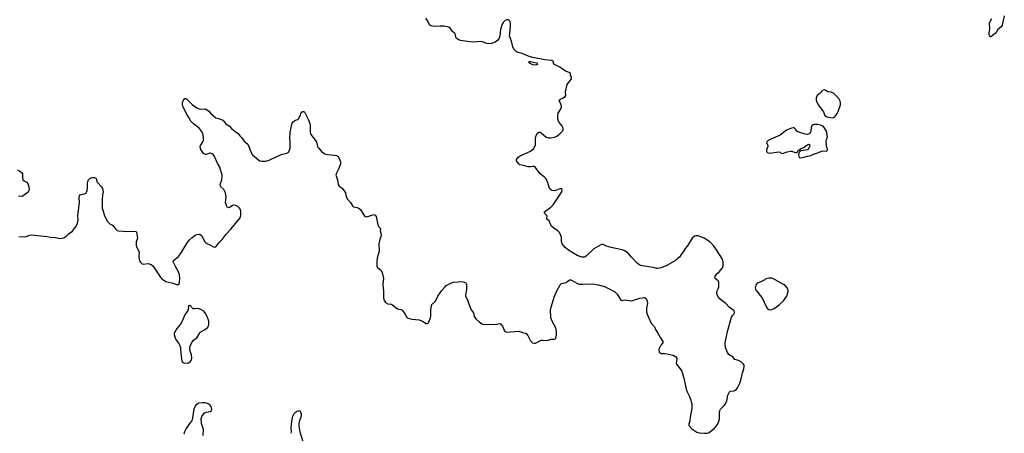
# Model space of a CAD drawing. Header units: inches. Extents: x 1933542 to 2138349, y 524876 to 666658.
# Tile 31 of 81: x 1995429 to 2012005, y 605206 to 612162. Entities that reach past the tile are written whole.
import ezdxf

# ---------------------------------------------------------------- set-up
doc = ezdxf.new("R2010")
doc.units = ezdxf.units.IN
doc.header["$MEASUREMENT"] = 0
for name, color, linetype in [('B9690', 7, 'Continuous'), ('B9691', 7, 'Continuous'), ('C0600', 7, 'Continuous'), ('C0601', 7, 'Continuous'), ('C0611', 7, 'Continuous')]:
    doc.layers.add(name, color=color, linetype=linetype)

msp = doc.modelspace()

# ---------------------------------------------------------------- linework, layer by layer
at = {"layer": 'B9690', "color": 6, "elevation": 400}
for points in [[(1995417, 608517), (1995510, 608511), (1995542, 608518), (1995590, 608538), (1995630, 608542), (1995890, 608517), (1995945, 608505), (1996030, 608499), (1996110, 608483), (1996170, 608492), (1996210, 608520), (1996250, 608562), (1996310, 608601), (1996369, 608671), (1996390, 608710), (1996402, 608738), (1996411, 608789), (1996407, 608870), (1996434, 609090), (1996432, 609170), (1996438, 609202), (1996450, 609219), (1996530, 609241), (1996547, 609253), (1996556, 609264), (1996567, 609290), (1996572, 609328), (1996570, 609411), (1996577, 609443), (1996590, 609470), (1996610, 609490), (1996630, 609502), (1996650, 609509), (1996690, 609508), (1996703, 609503), (1996715, 609490), (1996731, 609430), (1996807, 609350), (1996822, 609322), (1996832, 609270), (1996823, 609217), (1996815, 609130), (1996818, 608990), (1996856, 608870), (1996883, 608810), (1996910, 608770), (1996950, 608726), (1996990, 608705), (1997043, 608643), (1997070, 608619), (1997090, 608609), (1997250, 608599), (1997370, 608605), (1997390, 608599), (1997396, 608590), (1997412, 608490), (1997392, 608428), (1997389, 608370), (1997401, 608330), (1997434, 608270), (1997439, 608250), (1997434, 608206), (1997436, 608170), (1997448, 608108), (1997463, 608083), (1997490, 608057), (1997510, 608053), (1997590, 608062), (1997610, 608059), (1997644, 608044), (1997670, 608024), (1997690, 608000), (1997796, 607836), (1997823, 607803), (1997890, 607758), (1997990, 607739), (1998090, 607703), (1998110, 607706), (1998119, 607741), (1998125, 607810), (1998117, 607870), (1998095, 607935), (1998051, 608011), (1998015, 608090), (1998021, 608110), (1998100, 608180), (1998136, 608224), (1998241, 608399), (1998284, 608456), (1998330, 608499), (1998384, 608536), (1998410, 608550), (1998450, 608558), (1998470, 608551), (1998490, 608531), (1998548, 608428), (1998570, 608404), (1998630, 608378), (1998690, 608341), (1998710, 608335), (1998730, 608343), (1998781, 608410), (1998835, 608465), (1998903, 608557), (1998981, 608639), (1999120, 608800), (1999141, 608830), (1999154, 608870), (1999152, 608930), (1999144, 608970), (1999132, 608992), (1999101, 609021), (1999070, 609037), (1999030, 609044), (1999010, 609038), (1998970, 609008), (1998950, 609000), (1998930, 609005), (1998910, 609037), (1998895, 609090), (1998904, 609170), (1998902, 609210), (1998893, 609250), (1998864, 609304), (1998816, 609350), (1998807, 609370), (1998806, 609390), (1998830, 609471), (1998840, 609550), (1998801, 609681), (1998761, 609750), (1998710, 609862), (1998690, 609890), (1998670, 609907), (1998642, 609918), (1998630, 609918), (1998570, 609895), (1998550, 609895), (1998519, 609919), (1998475, 609990), (1998473, 610000)], [(1999298, 610000), (1999315, 609950), (1999351, 609890), (1999450, 609803), (1999471, 609791), (1999510, 609781), (1999570, 609783), (1999630, 609799), (1999830, 609893), (1999924, 609916), (1999948, 609930), (1999958, 609942), (1999973, 609970), (1999980, 610000)], [(1995390, 609636), (1995430, 609615), (1995458, 609590), (1995475, 609570), (1995478, 609550), (1995474, 609510), (1995483, 609470), (1995507, 609450), (1995549, 609429), (1995568, 609410), (1995579, 609370), (1995586, 609310), (1995583, 609290), (1995570, 609264), (1995490, 609201), (1995470, 609191), (1995410, 609193)], [(1998520, 605170), (1998521, 605270), (1998491, 605369), (1998486, 605450), (1998498, 605490), (1998535, 605545), (1998550, 605557), (1998570, 605563), (1998636, 605570), (1998657, 605590), (1998662, 605610), (1998661, 605630), (1998650, 605659), (1998622, 605690), (1998590, 605710), (1998550, 605717), (1998510, 605719), (1998447, 605713), (1998410, 605692), (1998390, 605671), (1998363, 605610), (1998335, 605430), (1998323, 605410), (1998288, 605372), (1998231, 605289), (1998203, 605230), (1998191, 605190)]]:
    msp.add_lwpolyline(points, dxfattribs=at)
msp.add_lwpolyline([(1998290, 607357), (1998269, 607351), (1998268, 607290), (1998262, 607270), (1998210, 607199), (1998161, 607079), (1998138, 607042), (1998077, 606970), (1998030, 606890), (1998028, 606870), (1998048, 606808), (1998070, 606767), (1998110, 606715), (1998129, 606669), (1998136, 606630), (1998140, 606550), (1998160, 606420), (1998170, 606404), (1998190, 606393), (1998250, 606387), (1998270, 606390), (1998301, 606410), (1998315, 606430), (1998327, 606470), (1998322, 606530), (1998301, 606581), (1998291, 606630), (1998297, 606670), (1998328, 606732), (1998350, 606765), (1998370, 606786), (1998410, 606811), (1998430, 606837), (1998454, 606886), (1998470, 606905), (1998550, 606952), (1998596, 606990), (1998607, 607013), (1998613, 607050), (1998611, 607091), (1998588, 607170), (1998560, 607220), (1998530, 607258), (1998490, 607285), (1998450, 607299), (1998430, 607303), (1998370, 607298), (1998350, 607302), (1998321, 607330), (1998309, 607350)], close=True, dxfattribs=at)
at = {"layer": 'B9691', "color": 6, "elevation": 400}
for points in [[(1998473, 610000), (1998467, 610030), (1998471, 610049), (1998513, 610107), (1998523, 610130), (1998523, 610190), (1998511, 610250), (1998491, 610290), (1998459, 610330), (1998350, 610415), (1998310, 610454), (1998278, 610518), (1998230, 610589), (1998175, 610710), (1998170, 610730), (1998172, 610768), (1998189, 610811), (1998210, 610835), (1998230, 610837), (1998340, 610730), (1998410, 610681), (1998431, 610670), (1998470, 610659), (1998550, 610662), (1998610, 610630), (1998642, 610590), (1998731, 610511), (1998810, 610489), (1998847, 610470), (1998906, 610406), (1998959, 610370), (1998995, 610330), (1999050, 610285), (1999105, 610250), (1999135, 610210), (1999163, 610183), (1999210, 610117), (1999268, 610068), (1999283, 610043), (1999298, 610000)], [(1999980, 610000), (1999983, 610010), (1999984, 610110), (1999978, 610170), (1999980, 610270), (2000000, 610350)]]:
    msp.add_lwpolyline(points, dxfattribs=at)
at = {"layer": 'C0600', "color": 6}
for points, elevation in [([(2000464, 610000), (2000510, 609947), (2000565, 609905), (2000610, 609893), (2000730, 609886), (2000761, 609881), (2000785, 609865), (2000808, 609828), (2000828, 609770), (2000829, 609730), (2000798, 609650), (2000760, 609580), (2000753, 609550), (2000755, 609535), (2000781, 609470), (2000789, 609389), (2000810, 609361), (2000860, 609330), (2000905, 609270), (2000915, 609250), (2000924, 609190), (2000943, 609150), (2000998, 609090), (2001030, 609030), (2001050, 609015), (2001110, 609003), (2001145, 608985), (2001164, 608970), (2001231, 608871), (2001250, 608855), (2001270, 608849), (2001290, 608850), (2001390, 608884), (2001415, 608875), (2001432, 608852), (2001458, 608710), (2001476, 608676), (2001505, 608650), (2001497, 608610), (2001513, 608550), (2001510, 608515), (2001494, 608466), (2001478, 608390), (2001479, 608270), (2001448, 608152), (2001439, 608090), (2001439, 608030), (2001442, 608010), (2001452, 607992), (2001510, 607950), (2001534, 607910), (2001553, 607810), (2001541, 607710), (2001555, 607590), (2001552, 607490), (2001562, 607450), (2001590, 607406), (2001626, 607386), (2001690, 607376), (2001790, 607302), (2001847, 607287), (2001870, 607275), (2001918, 607210), (2001934, 607170), (2001952, 607150), (2002030, 607125), (2002154, 607114), (2002208, 607090), (2002270, 607055), (2002290, 607053), (2002310, 607066), (2002346, 607150), (2002353, 607190), (2002350, 607290), (2002370, 607370), (2002430, 607426), (2002470, 607510), (2002506, 607570), (2002537, 607610), (2002583, 607657), (2002610, 607692), (2002690, 607731), (2002730, 607746), (2002810, 607756), (2002850, 607759), (2002895, 607755), (2002938, 607738), (2002946, 607726), (2002950, 607710), (2002950, 607630), (2002932, 607532), (2002934, 607510), (2002968, 607450), (2002978, 607410), (2003030, 607285), (2003068, 607230), (2003079, 607170), (2003110, 607130), (2003163, 607083), (2003208, 607048), (2003237, 607037), (2003350, 607044), (2003430, 607035), (2003511, 607051), (2003530, 607043), (2003558, 607010), (2003592, 606932), (2003610, 606916), (2003630, 606909), (2003830, 606923), (2003910, 606896), (2003950, 606888), (2003985, 606850), (2004030, 606761), (2004064, 606730), (2004090, 606721), (2004110, 606724), (2004210, 606772), (2004230, 606775), (2004291, 606769), (2004326, 606774), (2004370, 606790), (2004430, 606787), (2004445, 606795), (2004454, 606806), (2004466, 606854), (2004467, 606910), (2004462, 606950), (2004444, 607004), (2004400, 607080), (2004370, 607150), (2004364, 607290), (2004426, 607494), (2004467, 607590), (2004530, 607705), (2004553, 607727), (2004630, 607743), (2004670, 607776), (2004690, 607785), (2004710, 607786), (2004730, 607778), (2004810, 607733), (2004850, 607717), (2004910, 607712), (2005070, 607722), (2005170, 607705), (2005274, 607674), (2005343, 607643), (2005450, 607585), (2005490, 607545), (2005530, 607471), (2005550, 607446), (2005570, 607442), (2005590, 607448), (2005610, 607449), (2005730, 607435), (2005870, 607478), (2005950, 607490), (2005975, 607475), (2005994, 607430), (2005996, 607390), (2005984, 607310), (2005984, 607250), (2005990, 607210), (2006007, 607170), (2006060, 607060), (2006115, 606995), (2006135, 606950), (2006174, 606890), (2006215, 606810), (2006259, 606750), (2006256, 606730), (2006223, 606690), (2006193, 606630), (2006188, 606608), (2006197, 606570), (2006210, 606557), (2006229, 606549), (2006290, 606549), (2006330, 606544), (2006430, 606519), (2006474, 606494), (2006490, 606470), (2006493, 606450), (2006482, 606390), (2006487, 606370), (2006550, 606290), (2006576, 606250), (2006618, 606110), (2006648, 605950), (2006665, 605905), (2006707, 605827), (2006726, 605766), (2006742, 605690), (2006746, 605630), (2006716, 605476), (2006709, 605410), (2006695, 605365), (2006693, 605350), (2006700, 605330), (2006743, 605283), (2006826, 605226), (2006870, 605212), (2006953, 605207), (2007010, 605209), (2007038, 605222), (2007125, 605295), (2007154, 605326), (2007172, 605350), (2007193, 605390), (2007211, 605450), (2007208, 605550), (2007216, 605590), (2007229, 605610), (2007290, 605671), (2007310, 605699), (2007331, 605750), (2007352, 605848), (2007379, 605901), (2007390, 605913), (2007450, 605918), (2007470, 605926), (2007490, 605941), (2007512, 605970), (2007551, 606050), (2007576, 606124), (2007597, 606223), (2007620, 606290), (2007627, 606330), (2007624, 606350), (2007614, 606370), (2007581, 606401), (2007530, 606428), (2007470, 606446), (2007430, 606496), (2007390, 606514), (2007370, 606533), (2007345, 606565), (2007318, 606630), (2007308, 606690), (2007308, 606730), (2007344, 606916), (2007410, 607162), (2007429, 607190), (2007452, 607208), (2007463, 607230), (2007464, 607250), (2007451, 607271), (2007373, 607330), (2007318, 607390), (2007277, 607417), (2007215, 607470), (2007182, 607510), (2007164, 607550), (2007167, 607590), (2007190, 607635), (2007199, 607670), (2007201, 607750), (2007190, 607770), (2007138, 607810), (2007132, 607830), (2007135, 607850), (2007165, 607890), (2007210, 607930), (2007259, 607990), (2007274, 608030), (2007272, 608072), (2007266, 608110), (2007248, 608150), (2007162, 608290), (2007110, 608364), (2007050, 608424), (2006950, 608487), (2006850, 608529), (2006814, 608530), (2006790, 608522), (2006748, 608490), (2006670, 608358), (2006630, 608312), (2006600, 608260), (2006574, 608230), (2006535, 608170), (2006510, 608144), (2006468, 608112), (2006326, 608030), (2006229, 607991), (2006170, 607977), (2006150, 607979), (2006094, 607994), (2005910, 608021), (2005881, 608030), (2005850, 608047), (2005824, 608070), (2005727, 608167), (2005670, 608233), (2005610, 608273), (2005570, 608290), (2005385, 608330), (2005310, 608353), (2005250, 608379), (2005230, 608380), (2005210, 608375), (2005097, 608310), (2004970, 608190), (2004950, 608175), (2004930, 608169), (2004890, 608171), (2004816, 608196), (2004670, 608285), (2004613, 608333), (2004564, 608390), (2004550, 608430), (2004551, 608490), (2004545, 608530), (2004512, 608590), (2004491, 608611), (2004426, 608650), (2004384, 608690), (2004369, 608710), (2004342, 608782), (2004306, 608810), (2004302, 608830), (2004310, 608850), (2004303, 608870), (2004263, 608910), (2004266, 608930), (2004371, 609009), (2004410, 609051), (2004544, 609250), (2004555, 609270), (2004559, 609310), (2004550, 609316), (2004530, 609317), (2004430, 609284), (2004390, 609290), (2004370, 609304), (2004342, 609342), (2004321, 609421), (2004290, 609486), (2004269, 609509), (2004211, 609551), (2004191, 609571), (2004110, 609679), (2004090, 609691), (2004070, 609693), (2004030, 609688), (2003990, 609690), (2003910, 609711), (2003850, 609720), (2003835, 609730), (2003803, 609770), (2003793, 609790), (2003793, 609810), (2003822, 609850), (2003855, 609870), (2004026, 609954), (2004052, 609970), (2004082, 609998), (2004083, 610000)], 400), ([(2008013, 610000), (2008003, 609970), (2008003, 609950), (2008015, 609930), (2008050, 609919), (2008210, 609939), (2008230, 609933), (2008250, 609917), (2008270, 609912), (2008290, 609915), (2008350, 609941), (2008410, 609953), (2008430, 609951), (2008470, 609933), (2008491, 609929), (2008509, 609931), (2008521, 609939), (2008530, 609956), (2008550, 609975), (2008574, 609990), (2008599, 610000)], 400), ([(2008713, 610000), (2008710, 609994), (2008690, 609974), (2008582, 609958), (2008559, 609941), (2008545, 609915), (2008540, 609890), (2008550, 609843), (2008570, 609840), (2008630, 609848), (2008690, 609869), (2008750, 609880), (2008790, 609898), (2008850, 609916), (2008930, 609952), (2008950, 609957), (2009010, 609954), (2009031, 609969), (2009029, 609990), (2009022, 610000)], 400), ([(2000000, 605206), (2000006, 605230), (2000002, 605290), (2000009, 605410), (2000030, 605497), (2000050, 605538), (2000070, 605563), (2000090, 605575), (2000130, 605587), (2000150, 605579), (2000170, 605531), (2000170, 605510), (2000160, 605470), (2000137, 605423), (2000129, 605371), (2000127, 605330), (2000145, 605230), (2000195, 605070)], 300)]:
    msp.add_lwpolyline(points, dxfattribs=dict(at, elevation=elevation))
at = {"layer": 'C0600', "color": 6, "elevation": 400}
msp.add_lwpolyline([(2008043, 607817), (2007990, 607805), (2007971, 607790), (2007906, 607754), (2007844, 607730), (2007822, 607698), (2007810, 607650), (2007815, 607630), (2007828, 607610), (2007862, 607570), (2007888, 607528), (2007930, 607485), (2007965, 607410), (2007982, 607362), (2008010, 607310), (2008030, 607291), (2008046, 607286), (2008070, 607284), (2008090, 607289), (2008130, 607306), (2008170, 607332), (2008219, 607370), (2008290, 607436), (2008345, 607510), (2008367, 607590), (2008367, 607610), (2008349, 607650), (2008317, 607690), (2008290, 607710), (2008110, 607807), (2008090, 607814)], close=True, dxfattribs=at)
at = {"layer": 'C0601', "color": 6, "elevation": 400}
for points in [[(2004083, 610000), (2004110, 610050), (2004114, 610166), (2004125, 610215), (2004148, 610252), (2004170, 610268), (2004190, 610268), (2004210, 610262), (2004290, 610186), (2004334, 610174), (2004370, 610173), (2004430, 610186), (2004470, 610206), (2004529, 610250), (2004567, 610290), (2004579, 610310), (2004580, 610330), (2004574, 610350), (2004550, 610390), (2004510, 610436), (2004493, 610470), (2004488, 610490), (2004490, 610550), (2004497, 610590), (2004535, 610650), (2004548, 610690), (2004544, 610730), (2004514, 610790), (2004513, 610807), (2004533, 610827), (2004570, 610842), (2004610, 610868), (2004622, 610890), (2004616, 610950), (2004646, 611070), (2004657, 611090), (2004710, 611150), (2004717, 611170), (2004720, 611190), (2004704, 611230), (2004703, 611250), (2004695, 611270), (2004619, 611299), (2004524, 611364), (2004433, 611410), (2004414, 611430), (2004413, 611453), (2004390, 611474), (2004270, 611485), (2004066, 611526), (2004006, 611546), (2003890, 611596), (2003822, 611610), (2003785, 611630), (2003750, 611666), (2003730, 611705), (2003710, 611802), (2003677, 611890), (2003678, 611930), (2003693, 612050), (2003693, 612093), (2003686, 612130), (2003670, 612150), (2003650, 612159), (2003630, 612161), (2003602, 612150), (2003570, 612117), (2003550, 612085), (2003524, 611996), (2003510, 611890), (2003499, 611850), (2003475, 611810), (2003435, 611785), (2003370, 611760), (2003344, 611756), (2003290, 611764), (2003210, 611794), (2003050, 611786), (2002930, 611799), (2002850, 611815), (2002808, 611830), (2002779, 611850), (2002770, 611870), (2002765, 611910), (2002755, 611930), (2002711, 611971), (2002678, 612018), (2002654, 612034), (2002571, 612051), (2002506, 612054), (2002410, 612048), (2002350, 612057), (2002330, 612074), (2002298, 612138), (2002266, 612190)], [(2000000, 610350), (2000018, 610422), (2000036, 610450), (2000070, 610470), (2000110, 610483), (2000124, 610496), (2000150, 610544), (2000170, 610599), (2000190, 610616), (2000210, 610617), (2000230, 610599), (2000246, 610570), (2000288, 610488), (2000315, 610415), (2000320, 610390), (2000320, 610270), (2000330, 610230), (2000427, 610110), (2000445, 610030), (2000455, 610010), (2000464, 610000)], [(2009022, 610000), (2009021, 610001), (2009012, 610030), (2009013, 610070), (2009006, 610110), (2009010, 610150), (2009026, 610190), (2009010, 610289), (2008975, 610350), (2008953, 610373), (2008910, 610390), (2008862, 610398), (2008810, 610401), (2008786, 610394), (2008765, 610375), (2008753, 610350), (2008748, 610290), (2008731, 610250), (2008710, 610236), (2008690, 610233), (2008650, 610238), (2008530, 610277), (2008513, 610290), (2008490, 610324), (2008470, 610341), (2008450, 610344), (2008421, 610339), (2008336, 610304), (2008230, 610222), (2008065, 610150), (2008031, 610130), (2008007, 610110), (2008004, 610090), (2008022, 610050), (2008024, 610030), (2008013, 610000)], [(2008599, 610000), (2008630, 610012), (2008670, 610049), (2008690, 610060), (2008710, 610067), (2008723, 610063), (2008732, 610052), (2008727, 610030), (2008713, 610000)]]:
    msp.add_lwpolyline(points, dxfattribs=at)
for points in [[(2004090, 611400), (2004070, 611405), (2004014, 611430), (2003997, 611450), (2004010, 611457), (2004030, 611459), (2004130, 611435), (2004142, 611430), (2004146, 611410), (2004130, 611405)], [(2008970, 610984), (2008942, 610970), (2008898, 610922), (2008854, 610886), (2008838, 610850), (2008837, 610810), (2008842, 610790), (2008870, 610730), (2008962, 610610), (2008984, 610550), (2009019, 610530), (2009050, 610522), (2009107, 610513), (2009130, 610516), (2009150, 610530), (2009190, 610583), (2009210, 610619), (2009247, 610730), (2009249, 610770), (2009244, 610790), (2009217, 610837), (2009160, 610900), (2009130, 610924), (2009090, 610942), (2009035, 610950), (2008990, 610979)]]:
    msp.add_lwpolyline(points, close=True, dxfattribs=at)
at = {"layer": 'C0611', "color": 6, "elevation": 300}
msp.add_lwpolyline([(2012005, 612230), (2011969, 612071), (2011950, 612045), (2011890, 611990), (2011877, 611963), (2011850, 611932), (2011770, 611869), (2011748, 611910), (2011750, 611942), (2011764, 612010), (2011758, 612110), (2011770, 612144), (2011796, 612184)], dxfattribs=at)

doc.saveas('drawing.dxf')
